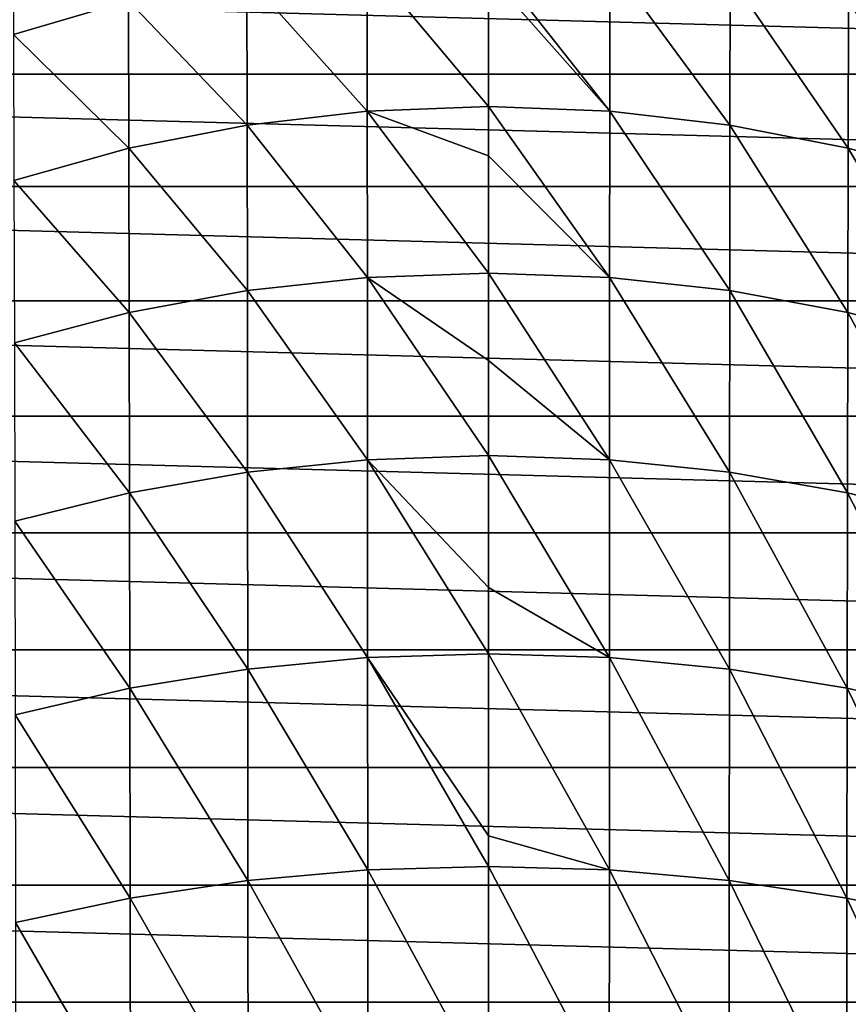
# Model space of a CAD drawing. Header units: metres. Extents: x -25 to 70, y -235 to 25.
# Tile 47 of 89: x -5 to 4, y -3 to 9. Entities that reach past the tile are written whole.
import ezdxf

# ---------------------------------------------------------------- set-up
doc = ezdxf.new("R2010")
doc.units = ezdxf.units.M
doc.layers.add('solid_10481012', color=7, linetype='CONTINUOUS')

msp = doc.modelspace()

# ---------------------------------------------------------------- linework, layer by layer
at = {"layer": 'solid_10481012'}
for points in [[(-5.544821, 8.55772, 309.731354), (-4.200533, 8.949974, 309.952972), (-5.551063, 10.060653, 306.861115)], [(1.414786, 7.660608, 313.013031), (1.416252, 9.403098, 310.208984), (0, 9.460329, 310.240936)], [(0, 9.2607, 310.586578), (1.414786, 7.660608, 313.013031), (0, 9.460329, 310.240936)], [(-24.023003, 8.094309), (-23.549562, 9.382991), (24.023003, 8.094309)], [(-23.549562, 9.382991), (23.549562, 9.382991), (24.023003, 8.094309)], [(-1.414786, 7.660608, 313.013031), (-1.416252, 9.403098, 310.208984), (-2.82044, 9.232617, 310.11264)], [(-1.416252, 9.403098, 310.208984), (0, 7.714793, 313.049805), (0, 9.2607, 310.586578)], [(-1.414786, 7.660608, 313.013031), (0, 7.714793, 313.049805), (-1.416252, 9.403098, 310.208984)], [(1.414786, 7.660608, 313.013031), (2.817519, 7.497879, 312.90448), (1.416252, 9.403098, 310.208984)], [(2.817519, 7.497879, 312.90448), (2.82044, 9.232617, 310.11264), (1.416252, 9.403098, 310.208984)], [(-2.817519, 7.497879, 312.90448), (-2.82044, 9.232617, 310.11264), (-4.200533, 8.949974, 309.952972)], [(-2.817519, 7.497879, 312.90448), (-1.414786, 7.660608, 313.013031), (-2.82044, 9.232617, 310.11264)], [(0, 9.2607, 310.586578), (0, 7.714793, 313.049805), (1.414786, 7.660608, 313.013031)], [(2.817519, 7.497879, 312.90448), (4.196184, 7.228088, 312.724518), (2.82044, 9.232617, 310.11264)], [(4.196184, 7.228088, 312.724518), (4.200533, 8.949974, 309.952972), (2.82044, 9.232617, 310.11264)], [(-4.196184, 7.228088, 312.724518), (-4.200533, 8.949974, 309.952972), (-5.544821, 8.55772, 309.731354)], [(-4.196184, 7.228088, 312.724518), (-2.817519, 7.497879, 312.90448), (-4.200533, 8.949974, 309.952972)], [(4.196184, 7.228088, 312.724518), (5.53908, 6.853672, 312.474792), (4.200533, 8.949974, 309.952972)], [(-5.53908, 6.853672, 312.474792), (-4.196184, 7.228088, 312.724518), (-5.544821, 8.55772, 309.731354)], [(-24.426001, 6.781816), (-24.023003, 8.094309), (24.426001, 6.781816)], [(-24.023003, 8.094309), (24.023003, 8.094309), (24.426001, 6.781816)], [(-1.414786, 7.660608, 313.013031), (0, 7.140338, 313.882233), (0, 7.714793, 313.049805)], [(1.413447, 5.720738, 315.676239), (1.414786, 7.660608, 313.013031), (0, 7.714793, 313.049805)], [(0, 7.140338, 313.882233), (1.413447, 5.720738, 315.676239), (0, 7.714793, 313.049805)], [(-1.413447, 5.720738, 315.676239), (-1.414786, 7.660608, 313.013031), (-2.817519, 7.497879, 312.90448)], [(-1.414786, 7.660608, 313.013031), (0, 5.771931, 315.71698), (0, 7.140338, 313.882233)], [(-1.413447, 5.720738, 315.676239), (0, 5.771931, 315.71698), (-1.414786, 7.660608, 313.013031)], [(1.413447, 5.720738, 315.676239), (2.814853, 5.566625, 315.556091), (1.414786, 7.660608, 313.013031)], [(2.814853, 5.566625, 315.556091), (2.817519, 7.497879, 312.90448), (1.414786, 7.660608, 313.013031)], [(-2.814853, 5.566625, 315.556091), (-2.817519, 7.497879, 312.90448), (-4.196184, 7.228088, 312.724518)], [(-2.814853, 5.566625, 315.556091), (-1.413447, 5.720738, 315.676239), (-2.817519, 7.497879, 312.90448)], [(2.814853, 5.566625, 315.556091), (4.192213, 5.311118, 315.356842), (2.817519, 7.497879, 312.90448)], [(4.192213, 5.311118, 315.356842), (4.196184, 7.228088, 312.724518), (2.817519, 7.497879, 312.90448)], [(-4.192213, 5.311118, 315.356842), (-4.196184, 7.228088, 312.724518), (-5.53908, 6.853672, 312.474792)], [(-4.192213, 5.311118, 315.356842), (-2.814853, 5.566625, 315.556091), (-4.196184, 7.228088, 312.724518)], [(0, 7.140338, 313.882233), (0, 5.771931, 315.71698), (1.413447, 5.720738, 315.676239)], [(4.192213, 5.311118, 315.356842), (5.533838, 4.956524, 315.080353), (4.196184, 7.228088, 312.724518)], [(5.533838, 4.956524, 315.080353), (5.53908, 6.853672, 312.474792), (4.196184, 7.228088, 312.724518)], [(-24.757332, 5.449485), (-24.426001, 6.781816), (24.757332, 5.449485)], [(-24.426001, 6.781816), (24.426001, 6.781816), (24.757332, 5.449485)], [(-5.533838, 4.956524, 315.080353), (-4.192213, 5.311118, 315.356842), (-5.53908, 6.853672, 312.474792)], [(-1.413447, 5.720738, 315.676239), (0, 4.749914, 316.96936), (0, 5.771931, 315.71698)], [(1.412236, 3.591755, 318.187256), (1.413447, 5.720738, 315.676239), (0, 5.771931, 315.71698)], [(0, 4.749914, 316.96936), (1.412236, 3.591755, 318.187256), (0, 5.771931, 315.71698)], [(-1.412236, 3.591755, 318.187256), (-1.413447, 5.720738, 315.676239), (-2.814853, 5.566625, 315.556091)], [(-1.413447, 5.720738, 315.676239), (0, 3.640607, 318.230713), (0, 4.749914, 316.96936)], [(-1.412236, 3.591755, 318.187256), (0, 3.640607, 318.230713), (-1.413447, 5.720738, 315.676239)], [(1.412236, 3.591755, 318.187256), (2.812442, 3.447078, 318.056152), (1.413447, 5.720738, 315.676239)], [(2.812442, 3.447078, 318.056152), (2.814853, 5.566625, 315.556091), (1.413447, 5.720738, 315.676239)], [(-2.812442, 3.447078, 318.056152), (-2.814853, 5.566625, 315.556091), (-4.192213, 5.311118, 315.356842)], [(-2.812442, 3.447078, 318.056152), (-1.412236, 3.591755, 318.187256), (-2.814853, 5.566625, 315.556091)], [(2.812442, 3.447078, 318.056152), (4.188621, 3.207214, 317.838745), (2.814853, 5.566625, 315.556091)], [(4.188621, 3.207214, 317.838745), (4.192213, 5.311118, 315.356842), (2.814853, 5.566625, 315.556091)], [(-25.016045, 4.101218), (-24.757332, 5.449485), (25.016045, 4.101218)], [(-24.757332, 5.449485), (24.757332, 5.449485), (25.016045, 4.101218)], [(-4.188621, 3.207214, 317.838745), (-4.192213, 5.311118, 315.356842), (-5.533838, 4.956524, 315.080353)], [(-4.188621, 3.207214, 317.838745), (-2.812442, 3.447078, 318.056152), (-4.192213, 5.311118, 315.356842)], [(4.188621, 3.207214, 317.838745), (5.529097, 2.87433, 317.537048), (4.192213, 5.311118, 315.356842)], [(5.529097, 2.87433, 317.537048), (5.533838, 4.956524, 315.080353), (4.192213, 5.311118, 315.356842)], [(-5.529097, 2.87433, 317.537048), (-4.188621, 3.207214, 317.838745), (-5.533838, 4.956524, 315.080353)], [(0, 4.749914, 316.96936), (0, 3.640607, 318.230713), (1.412236, 3.591755, 318.187256)], [(-25.201397, 2.740812), (-25.016045, 4.101218), (25.201397, 2.740812)], [(-25.016045, 4.101218), (25.016045, 4.101218), (25.201397, 2.740812)], [(-1.411153, 1.282802, 320.535522), (-1.412236, 3.591755, 318.187256), (-2.812442, 3.447078, 318.056152)], [(-1.412236, 3.591755, 318.187256), (0, 2.100209, 319.835327), (0, 3.640607, 318.230713)], [(-1.412236, 3.591755, 318.187256), (0, 1.328246, 320.582428), (0, 2.100209, 319.835327)], [(-1.411153, 1.282802, 320.535522), (0, 1.328246, 320.582428), (-1.412236, 3.591755, 318.187256)], [(1.411153, 1.282802, 320.535522), (1.412236, 3.591755, 318.187256), (0, 3.640607, 318.230713)], [(0, 2.100209, 319.835327), (1.411153, 1.282802, 320.535522), (0, 3.640607, 318.230713)], [(1.411153, 1.282802, 320.535522), (2.810284, 1.148327, 320.394165), (1.412236, 3.591755, 318.187256)], [(2.810284, 1.148327, 320.394165), (2.812442, 3.447078, 318.056152), (1.412236, 3.591755, 318.187256)], [(-2.810284, 1.148327, 320.394165), (-2.812442, 3.447078, 318.056152), (-4.188621, 3.207214, 317.838745)], [(-2.810284, 1.148327, 320.394165), (-1.411153, 1.282802, 320.535522), (-2.812442, 3.447078, 318.056152)], [(2.810284, 1.148327, 320.394165), (4.185408, 0.925378, 320.15979), (2.812442, 3.447078, 318.056152)], [(4.185408, 0.925378, 320.15979), (4.188621, 3.207214, 317.838745), (2.812442, 3.447078, 318.056152)], [(-4.185408, 0.925378, 320.15979), (-4.188621, 3.207214, 317.838745), (-5.529097, 2.87433, 317.537048)], [(-4.185408, 0.925378, 320.15979), (-2.810284, 1.148327, 320.394165), (-4.188621, 3.207214, 317.838745)], [(4.185408, 0.925378, 320.15979), (5.524855, 0.615969, 319.834564), (4.188621, 3.207214, 317.838745)], [(5.524855, 0.615969, 319.834564), (5.529097, 2.87433, 317.537048), (4.188621, 3.207214, 317.838745)], [(-5.524855, 0.615969, 319.834564), (-4.185408, 0.925378, 320.15979), (-5.529097, 2.87433, 317.537048)], [(-25.31282, 1.372412), (-25.201397, 2.740812), (25.31282, 1.372412)], [(-25.201397, 2.740812), (25.201397, 2.740812), (25.31282, 1.372412)], [(0, 2.100209, 319.835327), (0, 1.328246, 320.582428), (1.411153, 1.282802, 320.535522)], [(-25.35, 0), (-25.31282, 1.372412), (25.35, 0)], [(-25.31282, 1.372412), (25.31282, 1.372412), (25.35, 0)], [(-1.410197, -1.196147, 322.71109), (-1.411153, 1.282802, 320.535522), (-2.810284, 1.148327, 320.394165)], [(-1.411153, 1.282802, 320.535522), (0, -0.798029, 322.467896), (0, 1.328246, 320.582428)], [(-1.411153, 1.282802, 320.535522), (0, -1.155049, 322.76181), (0, -0.798029, 322.467896)], [(-1.410197, -1.196147, 322.71109), (0, -1.155049, 322.76181), (-1.411153, 1.282802, 320.535522)], [(1.410197, -1.196147, 322.71109), (1.411153, 1.282802, 320.535522), (0, 1.328246, 320.582428)], [(0, -0.798029, 322.467896), (1.410197, -1.196147, 322.71109), (0, 1.328246, 320.582428)], [(1.410197, -1.196147, 322.71109), (2.808381, -1.319717, 322.560272), (1.411153, 1.282802, 320.535522)], [(2.808381, -1.319717, 322.560272), (2.810284, 1.148327, 320.394165), (1.411153, 1.282802, 320.535522)], [(-2.808381, -1.319717, 322.560272), (-2.810284, 1.148327, 320.394165), (-4.185408, 0.925378, 320.15979)], [(-2.808381, -1.319717, 322.560272), (-1.410197, -1.196147, 322.71109), (-2.810284, 1.148327, 320.394165)], [(2.808381, -1.319717, 322.560272), (4.182573, -1.524585, 322.310242), (2.810284, 1.148327, 320.394165)], [(4.182573, -1.524585, 322.310242), (4.185408, 0.925378, 320.15979), (2.810284, 1.148327, 320.394165)], [(-4.182573, -1.524585, 322.310242), (-4.185408, 0.925378, 320.15979), (-5.524855, 0.615969, 319.834564)], [(-4.182573, -1.524585, 322.310242), (-2.808381, -1.319717, 322.560272), (-4.185408, 0.925378, 320.15979)], [(4.182573, -1.524585, 322.310242), (5.521114, -1.808902, 321.963257), (4.185408, 0.925378, 320.15979)], [(5.521114, -1.808902, 321.963257), (5.524855, 0.615969, 319.834564), (4.185408, 0.925378, 320.15979)], [(-5.521114, -1.808902, 321.963257), (-4.182573, -1.524585, 322.310242), (-5.524855, 0.615969, 319.834564)], [(25.31282, -1.372412), (-25.35, 0), (25.35, 0)], [(25.31282, -1.372412), (-25.31282, -1.372412), (-25.35, 0)], [(0, -0.798029, 322.467896), (0, -1.155049, 322.76181), (1.410197, -1.196147, 322.71109)], [(-1.409369, -3.835082, 324.704193), (-1.410197, -1.196147, 322.71109), (-2.808381, -1.319717, 322.560272)], [(-1.410197, -1.196147, 322.71109), (0, -3.797745, 324.75769), (0, -1.155049, 322.76181)], [(-1.409369, -3.835082, 324.704193), (0, -3.797745, 324.75769), (-1.410197, -1.196147, 322.71109)], [(1.409369, -3.835082, 324.704193), (1.410197, -1.196147, 322.71109), (0, -1.155049, 322.76181)], [(0, -3.797745, 324.75769), (1.409369, -3.835082, 324.704193), (0, -1.155049, 322.76181)], [(1.409369, -3.835082, 324.704193), (2.806732, -3.947108, 324.544739), (1.410197, -1.196147, 322.71109)], [(2.806732, -3.947108, 324.544739), (2.808381, -1.319717, 322.560272), (1.410197, -1.196147, 322.71109)], [(25.201397, -2.740812), (-25.201397, -2.740812), (-25.31282, -1.372412)], [(25.31282, -1.372412), (25.201397, -2.740812), (-25.31282, -1.372412)], [(-2.806732, -3.947108, 324.544739), (-2.808381, -1.319717, 322.560272), (-4.182573, -1.524585, 322.310242)], [(-2.806732, -3.947108, 324.544739), (-1.409369, -3.835082, 324.704193), (-2.808381, -1.319717, 322.560272)], [(2.806732, -3.947108, 324.544739), (4.180118, -4.132838, 324.280426), (2.808381, -1.319717, 322.560272)], [(4.180118, -4.132838, 324.280426), (4.182573, -1.524585, 322.310242), (2.808381, -1.319717, 322.560272)], [(-4.180118, -4.132838, 324.280426), (-4.182573, -1.524585, 322.310242), (-5.521114, -1.808902, 321.963257)], [(-4.180118, -4.132838, 324.280426), (-2.806732, -3.947108, 324.544739), (-4.182573, -1.524585, 322.310242)], [(4.180118, -4.132838, 324.280426), (5.517873, -4.390595, 323.913574), (4.182573, -1.524585, 322.310242)], [(5.517873, -4.390595, 323.913574), (5.521114, -1.808902, 321.963257), (4.182573, -1.524585, 322.310242)], [(-5.517873, -4.390595, 323.913574), (-4.180118, -4.132838, 324.280426), (-5.521114, -1.808902, 321.963257)], [(25.016045, -4.101218), (-25.016045, -4.101218), (-25.201397, -2.740812)], [(25.201397, -2.740812), (25.016045, -4.101218), (-25.201397, -2.740812)]]:
    msp.add_3dface(points, dxfattribs=at)

doc.saveas('drawing.dxf')
